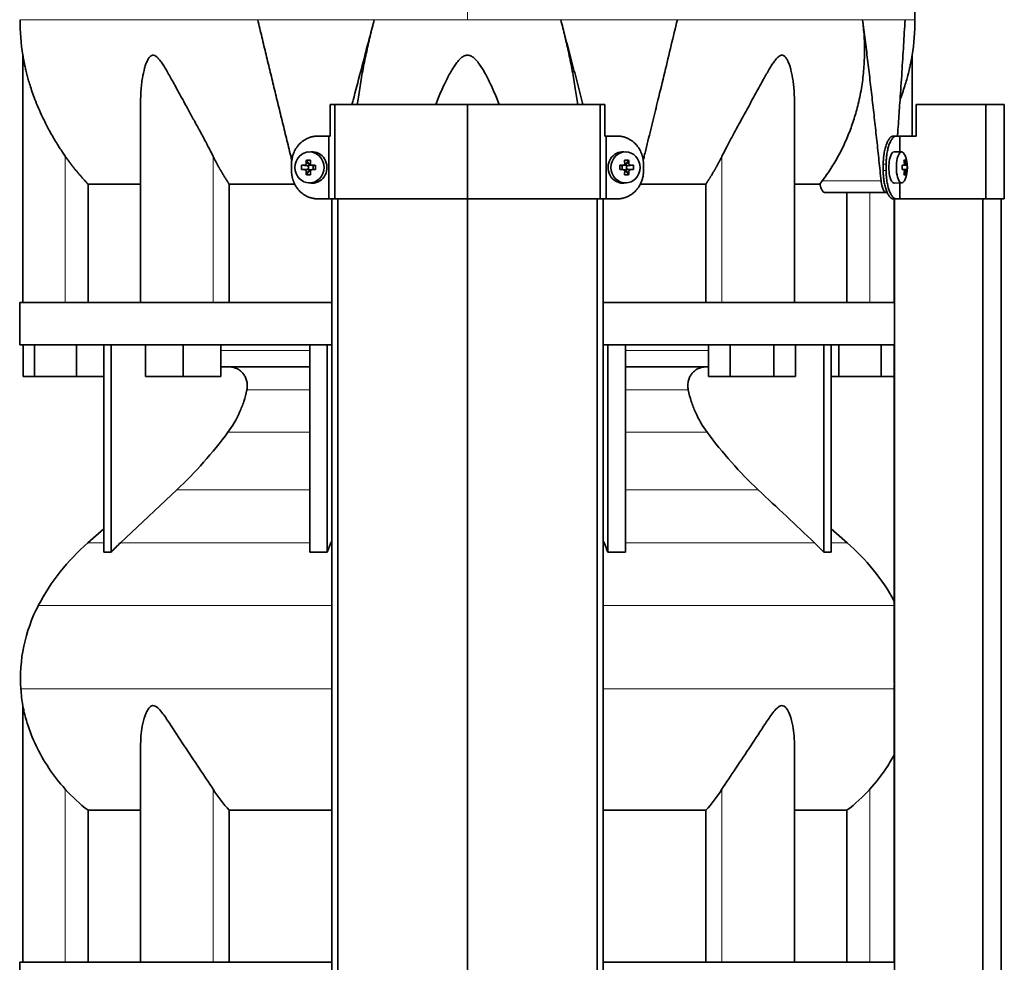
# Model space of a CAD drawing. Header units: millimetres. Extents: x 426 to 1318, y -2223 to 1749.
# Tile 24 of 31: x 434 to 747, y 713 to 1013. Entities that reach past the tile are written whole.
import ezdxf

# ---------------------------------------------------------------- set-up
doc = ezdxf.new("R2010")
doc.units = ezdxf.units.MM
for name, color, linetype in [('M5X8_UNI7687', 7, 'Continuous'), ('MID_344-5', 7, 'Continuous'), ('VSI344-454_TERMI', 7, 'Continuous'), ('VSI344-454_TESTA', 7, 'Continuous'), ('VSI344_DIFFUSORE', 7, 'Continuous')]:
    doc.layers.add(name, color=color, linetype=linetype)

# ---------------------------------------------------------------- blocks, each defined once
blk = doc.blocks.new('SE')
at = {"layer": 'M5X8_UNI7687', "color": 7, "linetype": 'Continuous', "lineweight": 35}
for p, q in [((526.45, 970.66), (525.6, 970.59)), ((626.86, 970.59), (626.01, 970.66)), ((714.38, 970.6), (712.03, 970.67)), ((523.42, 966.36), (525.26, 966.21)), ((523.42, 964.98), (525.26, 965.14)), ((524.96, 968.01), (525.73, 966.7)), ((525.66, 965.11), (525.66, 966.24)), ((525.83, 966.42), (526.45, 966.42)), ((526.53, 966.41), (527.12, 966.21)), ((527.12, 965.13), (526.53, 964.94)), ((527.07, 966.23), (527.07, 965.12)), ((527.81, 966.36), (527.2, 966.21)), ((527.81, 964.98), (527.2, 965.14)), ((624.66, 966.36), (625.26, 966.21)), ((624.66, 964.98), (625.26, 965.14)), ((625.34, 966.21), (625.93, 966.41)), ((625.93, 964.94), (625.34, 965.13)), ((625.39, 965.12), (625.39, 966.23)), ((625.98, 966.42), (626.63, 966.42)), ((627.5, 968.01), (626.73, 966.7)), ((626.8, 966.24), (626.8, 965.11)), ((629.04, 966.36), (627.2, 966.21)), ((629.04, 964.98), (627.2, 965.14)), ((715.91, 966.38), (714.51, 966.26)), ((714.51, 966.33), (715.09, 966.38)), ((716.1, 966.36), (714.51, 966.25)), ((716.1, 964.98), (714.51, 965.1)), ((714.51, 965.09), (715.91, 964.96)), ((715.09, 964.96), (714.51, 965.02)), ((715.54, 968.01), (715.13, 967.7)), ((524.96, 963.34), (525.73, 964.64)), ((526.48, 964.92), (525.83, 964.92)), ((626.63, 964.92), (626.01, 964.92)), ((627.5, 963.34), (626.73, 964.64)), ((715.54, 963.34), (715.13, 963.64)), ((525.6, 960.76), (526.45, 960.69)), ((626.01, 960.69), (626.86, 960.76)), ((712.03, 960.67), (714.38, 960.74))]:
    blk.add_line(p, q, dxfattribs=at)
at = {"layer": 'M5X8_UNI7687', "color": 4, "linetype": 'Continuous', "lineweight": 9}
for p, q in [((525.26, 966.21), (524.41, 966.38)), ((524.41, 964.96), (525.26, 965.14)), ((524.88, 966.88), (525.73, 966.7)), ((526.68, 966.38), (527.2, 966.21)), ((527.2, 965.14), (526.68, 964.96)), ((625.26, 966.21), (625.78, 966.38)), ((625.78, 964.96), (625.26, 965.14)), ((626.73, 966.7), (627.59, 966.88)), ((628.05, 966.38), (627.2, 966.21)), ((627.2, 965.14), (628.05, 964.96)), ((714.51, 966.33), (715.08, 966.38)), ((715.08, 964.96), (714.51, 965.02)), ((715.25, 966.84), (715.74, 966.88)), ((525.73, 964.64), (524.88, 964.46)), ((627.59, 964.46), (626.73, 964.64)), ((715.74, 964.46), (715.25, 964.51))]:
    blk.add_line(p, q, dxfattribs=at)
at = {"layer": 'M5X8_UNI7687', "color": 7, "linetype": 'Continuous', "lineweight": 35}
for centre, radius, start, end in [((706.19, 965.67), 10, 337.7946, 22.2054), ((534.58, 965.67), 11.19, 176.4519, 183.5481), ((493.86, 965.67), 33.96, 358.8317, 1.1683), ((658.61, 965.67), 33.96, 178.8317, 181.1683), ((617.88, 965.67), 11.19, 356.4519, 3.5481), ((706.51, 965.67), 9.62, 355.8727, 4.1273)]:
    blk.add_arc(centre, radius, start, end, dxfattribs=at)
for centre in [(525.95, 965.67), (626.51, 965.67)]:
    blk.add_ellipse(centre, major_axis=(0, -4.93), ratio=0.939693, dxfattribs=at)
for centre, major_axis, ratio, start_param, end_param in [((526.81, 965.67), (0, -5), 0.939693, 0, 3.218028), ((625.65, 965.67), (0, -5), 0.939693, 3.065157, 6.283185), ((712.02, 965.67), (0, 5), 0.34202, 0, 3.151709), ((714.37, 965.67), (0, 4.93), 0.34202, 0, 3.839001), ((714.37, 965.67), (0, 4.93), 0.34202, 5.585777, 6.283185), ((528.92, 965.52), (-9.99, 0.3), 0.0819, -1.099374, -0.984815), ((529.07, 965.67), (0, 10), 0.422618, 1.335108, 1.449667), ((528.17, 962.61), (-8.99, 2.22), 0.549436, -1.223909, -1.074217), ((525.25, 966.71), (0.805, -0.118), 0.613124, 4.809424, 5.327625), ((525.25, 964.63), (0.805, 0.118), 0.613124, 0.95556, 1.473761), ((525.42, 966.67), (0.03, -0.501), 0.939258, 0.461161, 0.987959), ((525.42, 964.67), (0.03, 0.501), 0.939258, 5.295226, 5.822024), ((525.25, 966.71), (0.521, -0.505), 0.511875, 0.559691, 1.077892), ((528.78, 965.67), (0, 10), 0.258819, 1.335108, 1.449667), ((528.92, 965.52), (-9.99, 0.3), 0.0819, -1.456192, -1.341632), ((527.2, 966.71), (0.052, 0.506), 0.51441, 3.025925, 3.331693), ((527.2, 964.63), (0.052, -0.506), 0.51441, 2.951492, 3.25726), ((623.54, 965.52), (9.99, 0.3), 0.0819, 1.341632, 1.456192), ((625.26, 966.71), (-0.052, 0.506), 0.51441, 2.951492, 3.25726), ((625.26, 964.63), (-0.052, -0.506), 0.51441, 3.025925, 3.331693), ((624.29, 962.61), (8.99, 2.22), 0.549436, 1.074217, 1.223909), ((623.68, 965.67), (0, 10), 0.258819, -1.449667, -1.335108), ((627.21, 966.71), (-0.521, -0.505), 0.511875, 5.205293, 5.723494), ((627.04, 966.67), (-0.03, -0.501), 0.939258, 5.295226, 5.822024), ((627.04, 964.67), (-0.03, 0.501), 0.939258, 0.461161, 0.987959), ((627.21, 966.71), (-0.805, -0.118), 0.613124, 0.95556, 1.473761), ((627.21, 964.63), (-0.805, 0.118), 0.613124, 4.809424, 5.327625), ((623.39, 965.67), (0, 10), 0.422618, -1.449667, -1.335108), ((623.54, 965.52), (9.99, 0.3), 0.0819, 0.984815, 1.099374), ((706.2, 965.52), (9.97, 0.82), 0.029809, 0.468971, 0.583531), ((709.31, 965.67), (0, -9.26), 0.562348, 1.49595, 1.645642), ((708.27, 962.61), (7.67, 5.19), 0.199978, 0.212267, 0.361959), ((706.26, 965.67), (0, 10), 0.906308, 4.833518, 4.948078), ((706.15, 965.67), (0, 10), 0.965926, 4.833518, 4.948078), ((706.2, 965.52), (9.97, 0.82), 0.029809, 0.112154, 0.226713), ((528.92, 965.83), (-9.99, -0.3), 0.0819, 0.984815, 1.099374), ((529.07, 965.67), (0, -10), 0.422618, -1.449667, -1.335108), ((528.17, 968.74), (-8.99, -2.22), 0.549436, 1.074217, 1.223909), ((525.25, 964.63), (0.521, 0.505), 0.511875, 5.205293, 5.723494), ((528.78, 965.67), (0, -10), 0.258819, -1.449667, -1.335108), ((528.92, 965.83), (-9.99, -0.3), 0.0819, 1.341632, 1.456192), ((623.54, 965.83), (9.99, -0.3), 0.0819, -1.456192, -1.341632), ((623.68, 965.67), (0, -10), 0.258819, 1.335108, 1.449667), ((624.29, 968.74), (8.99, -2.22), 0.549436, -1.223909, -1.074217), ((627.21, 964.63), (-0.521, 0.505), 0.511875, 0.559691, 1.077892), ((623.39, 965.67), (0, -10), 0.422618, 1.335108, 1.449667), ((623.54, 965.83), (9.99, -0.3), 0.0819, -1.099374, -0.984815), ((706.2, 965.83), (9.97, -0.82), 0.029809, -0.583531, -0.468971), ((706.26, 965.67), (0, -10), 0.906308, 1.335108, 1.449667), ((708.27, 968.74), (7.67, -5.19), 0.199978, -0.361959, -0.212267), ((706.15, 965.67), (0, -10), 0.965926, 1.335108, 1.449667), ((706.2, 965.83), (9.97, -0.82), 0.029809, -0.226713, -0.112154), ((526.81, 965.67), (0, -5), 0.939693, 6.20675, 6.283185), ((625.65, 965.67), (0, -5), 0.939693, 0, 0.076435)]:
    blk.add_ellipse(centre, major_axis=major_axis, ratio=ratio, start_param=start_param, end_param=end_param, dxfattribs=at)
for points in [[(524.41, 966.38), (524.42, 966.38), (524.45, 966.38), (524.5, 966.39), (524.54, 966.4), (524.58, 966.42), (524.62, 966.44), (524.66, 966.47), (524.69, 966.5), (524.73, 966.53), (524.76, 966.57), (524.79, 966.61), (524.81, 966.65), (524.83, 966.69), (524.85, 966.73), (524.86, 966.78), (524.87, 966.83), (524.87, 966.86), (524.88, 966.88)], [(526.21, 966.88), (526.21, 966.86), (526.21, 966.83), (526.22, 966.78), (526.23, 966.73), (526.24, 966.69), (526.26, 966.65), (526.28, 966.61), (526.31, 966.57), (526.34, 966.53), (526.38, 966.5), (526.41, 966.47), (526.45, 966.44), (526.49, 966.42), (526.54, 966.4), (526.58, 966.39), (526.63, 966.38), (526.66, 966.38), (526.68, 966.38)], [(625.78, 966.38), (625.8, 966.38), (625.83, 966.38), (625.88, 966.39), (625.92, 966.4), (625.97, 966.42), (626.01, 966.44), (626.05, 966.47), (626.09, 966.5), (626.12, 966.53), (626.15, 966.57), (626.18, 966.61), (626.2, 966.65), (626.22, 966.69), (626.24, 966.73), (626.25, 966.78), (626.25, 966.83), (626.25, 966.86), (626.25, 966.88)], [(627.59, 966.88), (627.59, 966.86), (627.59, 966.83), (627.6, 966.78), (627.61, 966.73), (627.63, 966.69), (627.65, 966.65), (627.67, 966.61), (627.7, 966.57), (627.73, 966.53), (627.77, 966.5), (627.8, 966.47), (627.84, 966.44), (627.88, 966.42), (627.92, 966.4), (627.96, 966.39), (628.01, 966.38), (628.04, 966.38), (628.05, 966.38)], [(715.08, 966.38), (715.09, 966.38), (715.1, 966.38), (715.13, 966.39), (715.15, 966.4), (715.16, 966.42), (715.18, 966.44), (715.2, 966.47), (715.21, 966.5), (715.22, 966.53), (715.24, 966.57), (715.24, 966.61), (715.25, 966.65), (715.26, 966.69), (715.26, 966.73), (715.26, 966.78), (715.26, 966.83), (715.25, 966.86), (715.25, 966.88)], [(715.74, 966.88), (715.74, 966.86), (715.74, 966.83), (715.75, 966.78), (715.76, 966.73), (715.77, 966.69), (715.78, 966.65), (715.79, 966.61), (715.8, 966.57), (715.81, 966.53), (715.82, 966.5), (715.84, 966.47), (715.85, 966.44), (715.86, 966.42), (715.87, 966.4), (715.88, 966.39), (715.9, 966.38), (715.9, 966.38), (715.91, 966.38)], [(524.88, 964.46), (524.87, 964.48), (524.87, 964.52), (524.86, 964.56), (524.85, 964.61), (524.83, 964.65), (524.81, 964.7), (524.79, 964.74), (524.76, 964.78), (524.73, 964.81), (524.69, 964.85), (524.66, 964.88), (524.62, 964.9), (524.58, 964.92), (524.54, 964.94), (524.5, 964.95), (524.45, 964.96), (524.42, 964.96), (524.41, 964.96)], [(526.68, 964.96), (526.66, 964.96), (526.63, 964.96), (526.58, 964.95), (526.54, 964.94), (526.49, 964.92), (526.45, 964.9), (526.41, 964.88), (526.38, 964.85), (526.34, 964.81), (526.31, 964.78), (526.28, 964.74), (526.26, 964.7), (526.24, 964.65), (526.23, 964.61), (526.22, 964.56), (526.21, 964.52), (526.21, 964.48), (526.21, 964.46)], [(626.25, 964.46), (626.25, 964.48), (626.25, 964.52), (626.25, 964.56), (626.24, 964.61), (626.22, 964.65), (626.2, 964.7), (626.18, 964.74), (626.15, 964.78), (626.12, 964.81), (626.09, 964.85), (626.05, 964.88), (626.01, 964.9), (625.97, 964.92), (625.92, 964.94), (625.88, 964.95), (625.83, 964.96), (625.8, 964.96), (625.78, 964.96)], [(628.05, 964.96), (628.04, 964.96), (628.01, 964.96), (627.96, 964.95), (627.92, 964.94), (627.88, 964.92), (627.84, 964.9), (627.8, 964.88), (627.77, 964.85), (627.73, 964.81), (627.7, 964.78), (627.67, 964.74), (627.65, 964.7), (627.63, 964.65), (627.61, 964.61), (627.6, 964.56), (627.59, 964.52), (627.59, 964.48), (627.59, 964.46)], [(715.25, 964.46), (715.25, 964.48), (715.26, 964.52), (715.26, 964.56), (715.26, 964.61), (715.26, 964.65), (715.25, 964.7), (715.24, 964.74), (715.24, 964.78), (715.22, 964.81), (715.21, 964.85), (715.2, 964.88), (715.18, 964.9), (715.16, 964.92), (715.15, 964.94), (715.13, 964.95), (715.1, 964.96), (715.09, 964.96), (715.08, 964.96)], [(715.91, 964.96), (715.9, 964.96), (715.9, 964.96), (715.88, 964.95), (715.87, 964.94), (715.86, 964.92), (715.85, 964.9), (715.84, 964.88), (715.82, 964.85), (715.81, 964.81), (715.8, 964.78), (715.79, 964.74), (715.78, 964.7), (715.77, 964.65), (715.76, 964.61), (715.75, 964.56), (715.74, 964.52), (715.74, 964.48), (715.74, 964.46)]]:
    blk.add_open_spline(points, degree=3, dxfattribs=at)
at = {"layer": 'MID_344-5', "color": 7, "linetype": 'Continuous', "lineweight": 35}
for p, q in [((533.02, 955.67), (533.02, -126.33)), ((534.99, -126.33), (534.99, 955.67)), ((576.23, -126.33), (576.23, 955.67)), ((617.47, -126.33), (617.47, 955.67)), ((619.44, 955.67), (619.44, -126.33)), ((712.03, 955.67), (712.03, 922.67)), ((712.1, 955.67), (712.1, -126.33)), ((740.23, -126.33), (740.23, 955.67)), ((746.03, -126.33), (746.03, 955.67)), ((712.03, 909.17), (712.03, 805.23)), ((712.03, 800.99), (712.03, 712.67))]:
    blk.add_line(p, q, dxfattribs=at)
at = {"layer": 'VSI344-454_TERMI', "color": 7, "linetype": 'Continuous', "lineweight": 35}
for p, q in [((534.05, 985.67), (532.51, 985.67)), ((532.51, 985.67), (532.51, 975.67)), ((576.23, 985.67), (534.05, 985.67)), ((534.05, 985.67), (534.05, 955.67)), ((618.41, 985.67), (576.23, 985.67)), ((576.23, 985.67), (576.23, 955.67)), ((619.96, 985.67), (618.41, 985.67)), ((618.41, 985.67), (618.41, 955.67)), ((619.96, 985.67), (619.96, 975.67)), ((741.11, 985.67), (719.02, 985.67)), ((719.02, 985.67), (719.02, 975.67)), ((747.04, 985.67), (741.11, 985.67)), ((741.11, 985.67), (741.11, 955.67)), ((747.04, 985.67), (747.04, 955.67)), ((528.64, 975.67), (532.14, 975.67)), ((532.14, 955.67), (532.14, 975.67)), ((532.14, 975.67), (532.51, 975.67)), ((620.32, 975.67), (619.96, 975.67)), ((623.83, 975.67), (620.32, 975.67)), ((620.32, 975.67), (620.32, 955.67)), ((711.74, 975.67), (712.67, 975.67)), ((712.67, 975.67), (713.84, 975.67)), ((713.84, 970.62), (713.84, 975.67)), ((713.84, 975.67), (719.02, 975.67)), ((520.23, 964.67), (520.23, 966.67)), ((632.23, 964.67), (632.23, 966.67)), ((708.52, 964.67), (708.52, 966.67)), ((709.44, 964.67), (709.44, 966.67)), ((713.84, 955.67), (713.84, 960.73)), ((528.64, 955.67), (532.14, 955.67)), ((534.05, 955.67), (532.14, 955.67)), ((576.23, 955.67), (534.05, 955.67)), ((618.41, 955.67), (576.23, 955.67)), ((620.32, 955.67), (618.41, 955.67)), ((623.83, 955.67), (620.32, 955.67)), ((712.67, 955.67), (711.74, 955.67)), ((712.67, 955.67), (713.84, 955.67)), ((741.11, 955.67), (713.84, 955.67)), ((747.04, 955.67), (741.11, 955.67))]:
    blk.add_line(p, q, dxfattribs=at)
at = {"layer": 'VSI344-454_TERMI', "color": 4, "linetype": 'Continuous', "lineweight": 9}
for p, q in [((708.52, 966.67), (709.44, 966.67)), ((709.44, 964.67), (708.52, 964.67))]:
    blk.add_line(p, q, dxfattribs=at)
at = {"layer": 'VSI344-454_TERMI', "color": 7, "linetype": 'Continuous', "lineweight": 35}
for points, knots in [([(528.64, 975.67), (528.54, 975.67), (528.36, 975.67), (528.08, 975.65), (527.8, 975.63), (527.53, 975.6), (527.25, 975.55), (526.98, 975.5), (526.71, 975.44), (526.44, 975.37), (526.18, 975.29), (525.91, 975.2), (525.65, 975.1), (525.22, 974.92), (524.64, 974.62), (523.94, 974.17), (523.27, 973.64), (522.66, 973.05), (522.11, 972.39), (521.62, 971.68), (521.2, 970.92), (520.89, 970.21), (520.67, 969.57), (520.51, 969), (520.38, 968.43), (520.3, 967.85), (520.24, 967.26), (520.23, 966.87), (520.23, 966.67)], [0, 0, 0, 0, 0.021018, 0.041934, 0.062771, 0.08355, 0.104295, 0.125028, 0.145771, 0.166547, 0.187379, 0.208288, 0.229298, 0.250429, 0.312489, 0.374705, 0.437522, 0.500061, 0.562591, 0.625422, 0.687637, 0.749714, 0.79185, 0.833578, 0.875077, 0.916526, 0.958107, 1, 1, 1, 1]), ([(632.23, 966.67), (632.23, 966.77), (632.23, 966.97), (632.21, 967.26), (632.19, 967.56), (632.16, 967.85), (632.12, 968.14), (632.07, 968.43), (632.02, 968.71), (631.95, 969), (631.88, 969.28), (631.79, 969.56), (631.7, 969.84), (631.53, 970.3), (631.26, 970.92), (630.84, 971.68), (630.35, 972.39), (629.8, 973.05), (629.19, 973.64), (628.53, 974.17), (627.82, 974.62), (627.15, 974.96), (626.55, 975.2), (626.02, 975.37), (625.48, 975.51), (624.94, 975.6), (624.38, 975.66), (624.01, 975.67), (623.83, 975.67)], [0, 0, 0, 0, 0.020996, 0.041893, 0.062713, 0.083477, 0.104209, 0.124931, 0.145666, 0.166436, 0.187264, 0.208173, 0.229184, 0.250319, 0.312379, 0.374611, 0.437429, 0.499972, 0.562503, 0.625328, 0.687536, 0.749604, 0.791737, 0.833471, 0.874985, 0.916457, 0.958069, 1, 1, 1, 1]), ([(708.52, 966.67), (708.52, 966.77), (708.52, 966.97), (708.52, 967.26), (708.53, 967.56), (708.55, 967.85), (708.56, 968.14), (708.58, 968.43), (708.61, 968.71), (708.63, 969), (708.67, 969.28), (708.7, 969.56), (708.74, 969.84), (708.81, 970.3), (708.92, 970.92), (709.09, 971.68), (709.29, 972.39), (709.51, 973.05), (709.76, 973.64), (710.01, 974.17), (710.29, 974.62), (710.54, 974.96), (710.76, 975.2), (710.96, 975.37), (711.16, 975.51), (711.35, 975.6), (711.55, 975.66), (711.68, 975.67), (711.74, 975.67)], [0, 0, 0, 0, 0.020997, 0.041893, 0.062713, 0.083477, 0.104209, 0.124931, 0.145666, 0.166436, 0.187265, 0.208173, 0.229184, 0.250319, 0.312379, 0.374611, 0.437429, 0.499972, 0.562502, 0.625327, 0.687534, 0.749602, 0.791735, 0.833469, 0.874983, 0.916456, 0.958068, 1, 1, 1, 1]), ([(712.67, 975.67), (712.64, 975.67), (712.57, 975.67), (712.47, 975.65), (712.37, 975.63), (712.28, 975.6), (712.18, 975.55), (712.08, 975.5), (711.98, 975.44), (711.88, 975.37), (711.79, 975.29), (711.69, 975.2), (711.59, 975.1), (711.43, 974.92), (711.21, 974.62), (710.94, 974.17), (710.68, 973.64), (710.43, 973.05), (710.21, 972.39), (710.01, 971.68), (709.84, 970.92), (709.71, 970.21), (709.62, 969.57), (709.55, 969), (709.5, 968.43), (709.47, 967.85), (709.44, 967.26), (709.44, 966.87), (709.44, 966.67)], [0, 0, 0, 0, 0.021018, 0.041934, 0.062771, 0.08355, 0.104295, 0.125028, 0.145771, 0.166547, 0.187379, 0.208288, 0.229298, 0.250429, 0.312489, 0.374705, 0.437522, 0.500061, 0.562591, 0.625422, 0.687637, 0.749714, 0.79185, 0.833578, 0.875077, 0.916526, 0.958107, 1, 1, 1, 1]), ([(520.23, 964.67), (520.23, 964.57), (520.23, 964.38), (520.25, 964.08), (520.27, 963.79), (520.3, 963.49), (520.34, 963.2), (520.39, 962.92), (520.45, 962.63), (520.51, 962.34), (520.59, 962.06), (520.67, 961.78), (520.76, 961.5), (520.93, 961.04), (521.2, 960.42), (521.62, 959.66), (522.11, 958.95), (522.66, 958.3), (523.27, 957.7), (523.94, 957.17), (524.64, 956.72), (525.31, 956.38), (525.91, 956.14), (526.44, 955.97), (526.98, 955.84), (527.53, 955.74), (528.08, 955.68), (528.45, 955.68), (528.64, 955.67)], [0, 0, 0, 0, 0.020996, 0.041893, 0.062713, 0.083477, 0.104209, 0.124931, 0.145666, 0.166436, 0.187264, 0.208173, 0.229184, 0.250319, 0.312379, 0.374611, 0.437429, 0.499972, 0.562503, 0.625328, 0.687536, 0.749604, 0.791737, 0.833471, 0.874985, 0.916457, 0.958069, 1, 1, 1, 1]), ([(623.83, 955.67), (623.92, 955.67), (624.11, 955.67), (624.38, 955.69), (624.66, 955.71), (624.94, 955.75), (625.21, 955.79), (625.48, 955.84), (625.75, 955.9), (626.02, 955.97), (626.28, 956.06), (626.55, 956.15), (626.81, 956.25), (627.24, 956.43), (627.82, 956.72), (628.53, 957.17), (629.19, 957.7), (629.8, 958.3), (630.35, 958.95), (630.84, 959.66), (631.26, 960.42), (631.57, 961.13), (631.8, 961.78), (631.95, 962.34), (632.08, 962.91), (632.17, 963.49), (632.22, 964.08), (632.23, 964.47), (632.23, 964.67)], [0, 0, 0, 0, 0.021018, 0.041934, 0.062771, 0.08355, 0.104295, 0.125028, 0.145771, 0.166547, 0.187379, 0.208288, 0.229298, 0.250429, 0.312489, 0.374705, 0.437522, 0.500061, 0.562591, 0.625422, 0.687637, 0.749714, 0.79185, 0.833578, 0.875077, 0.916526, 0.958107, 1, 1, 1, 1]), ([(711.74, 955.67), (711.71, 955.67), (711.65, 955.67), (711.55, 955.69), (711.45, 955.71), (711.35, 955.75), (711.25, 955.79), (711.16, 955.84), (711.06, 955.9), (710.96, 955.97), (710.86, 956.06), (710.76, 956.15), (710.67, 956.25), (710.51, 956.43), (710.29, 956.72), (710.01, 957.17), (709.76, 957.7), (709.51, 958.3), (709.29, 958.95), (709.09, 959.66), (708.92, 960.42), (708.79, 961.13), (708.7, 961.78), (708.63, 962.34), (708.58, 962.91), (708.54, 963.49), (708.52, 964.08), (708.52, 964.47), (708.52, 964.67)], [0, 0, 0, 0, 0.021018, 0.041935, 0.062772, 0.083551, 0.104297, 0.125029, 0.145773, 0.166549, 0.187381, 0.20829, 0.2293, 0.250431, 0.312491, 0.374707, 0.437523, 0.500061, 0.562591, 0.625422, 0.687637, 0.749714, 0.79185, 0.833578, 0.875076, 0.916526, 0.958107, 1, 1, 1, 1]), ([(709.44, 964.67), (709.44, 964.57), (709.44, 964.38), (709.45, 964.08), (709.45, 963.79), (709.47, 963.49), (709.48, 963.2), (709.5, 962.92), (709.53, 962.63), (709.56, 962.34), (709.59, 962.06), (709.62, 961.78), (709.66, 961.5), (709.73, 961.04), (709.84, 960.42), (710.01, 959.66), (710.21, 958.95), (710.43, 958.3), (710.68, 957.7), (710.94, 957.17), (711.21, 956.72), (711.46, 956.38), (711.69, 956.14), (711.88, 955.97), (712.08, 955.84), (712.28, 955.74), (712.47, 955.68), (712.6, 955.68), (712.67, 955.67)], [0, 0, 0, 0, 0.020996, 0.041893, 0.062713, 0.083477, 0.104209, 0.124931, 0.145666, 0.166436, 0.187264, 0.208173, 0.229184, 0.250319, 0.312379, 0.374611, 0.437429, 0.499972, 0.562503, 0.625328, 0.687536, 0.749604, 0.791737, 0.833471, 0.874985, 0.916457, 0.958069, 1, 1, 1, 1])]:
    blk.add_open_spline(points, degree=3, knots=knots, dxfattribs=at)
at = {"layer": 'VSI344-454_TESTA', "color": 4, "linetype": 'Continuous', "lineweight": 9}
for p, q in [((576.23, 1149.12), (576.23, 1012.71)), ((546.57, 1012.7), (509.46, 1012.7)), ((643, 1012.7), (605.89, 1012.7)), ((715.46, 1012.7), (701.95, 1012.7)), ((448.23, 922.67), (448.23, 969.25)), ((495.27, 922.67), (495.27, 969.25)), ((657.19, 922.67), (657.19, 969.25)), ((689.09, 961.38), (707.83, 961.38)), ((704.23, 922.67), (704.23, 957.67))]:
    blk.add_line(p, q, dxfattribs=at)
at = {"layer": 'VSI344-454_TESTA', "color": 7, "linetype": 'Continuous', "lineweight": 35}
for p, q in [((434.73, 1001.44), (434.73, 922.67)), ((717.73, 975.67), (717.73, 1001.44)), ((472.22, 987.04), (472.22, 922.67)), ((680.24, 922.67), (680.24, 987.04)), ((455.48, 960.37), (455.48, 922.67)), ((521.25, 960.37), (500.4, 960.37)), ((500.4, 960.37), (500.4, 922.67)), ((652.07, 960.37), (631.22, 960.37)), ((652.07, 960.37), (652.07, 922.67)), ((688.37, 960.37), (680.35, 960.37)), ((688.37, 960.37), (689.09, 961.38)), ((690, 957.67), (709.6, 957.67)), ((696.98, 957.67), (696.98, 922.67))]:
    blk.add_line(p, q, dxfattribs=at)
for centre, start, end in [((510.19, 1012.8), 180.0677, 188.5933), ((642.27, 1012.8), 351.4069, 359.9323)]:
    blk.add_arc(centre, 76.32, start, end, dxfattribs=at)
for points, degree, knots in [([(718.57, 1012.71), (718.54, 1017.09), (718.46, 1024.91), (718.22, 1038.05), (717.71, 1051.35), (716.79, 1064.8), (715.3, 1078.28), (713.24, 1090.29), (710.69, 1100.76), (707.82, 1109.6), (704.44, 1118.18), (700.72, 1126.45), (697.05, 1134.43), (693.77, 1142.1), (692.31, 1146.72), (691.53, 1149.18)], 3, [0, 0, 0, 0, 0.084988, 0.1795, 0.274612, 0.370212, 0.466379, 0.563594, 0.629668, 0.695881, 0.761625, 0.826091, 0.888934, 0.950027, 1, 1, 1, 1]), ([(539.48, 985.67), (539.6, 986.13), (540.49, 989.58), (542.14, 995.87), (544.38, 1004.42), (545.85, 1009.99), (546.57, 1012.7)], 3, [0.473282, 0.473282, 0.473282, 0.473282, 0.5000272, 0.6747049, 0.8413625, 1, 1, 1, 1]), ([(546.57, 1012.7), (546.34, 1011.82), (545.88, 1010.05), (545.22, 1007.37), (544.59, 1004.67), (543.99, 1001.93), (543.42, 999.18), (542.88, 996.4), (542.38, 993.62), (541.92, 990.82), (541.52, 988.17), (541.29, 986.45), (541.19, 985.67)], 3, [0, 0, 0, 0, 0.047428, 0.0954655, 0.1441115, 0.1933651, 0.2432253, 0.2936913, 0.3447621, 0.3964371, 0.4487155, 0.4934861, 0.4934861, 0.4934861, 0.4934861]), ([(611.27, 985.66), (611.05, 987.37), (610.54, 990.92), (609.61, 996.36), (608.5, 1001.89), (607.27, 1007.34), (606.35, 1010.93), (605.89, 1012.7)], 3, [0.5065635, 0.5065635, 0.5065635, 0.5065635, 0.6036235, 0.7063566, 0.8066685, 0.9045521, 1, 1, 1, 1]), ([(632.12, 967.9), (632.24, 968.39), (632.67, 970.14), (633.41, 973.11), (634.31, 976.78), (635.17, 980.32), (636, 983.72), (637.28, 988.94), (638.96, 995.87), (641.02, 1004.42), (642.35, 1009.99), (643, 1012.7)], 3, [0.1270495, 0.1270495, 0.1270495, 0.1270495, 0.1554786, 0.2294336, 0.3008657, 0.369775, 0.4361614, 0.5000249, 0.6746983, 0.8413566, 1, 1, 1, 1]), ([(689.09, 961.38), (689.57, 962.02), (690.52, 963.31), (691.85, 965.32), (693.12, 967.37), (694.31, 969.47), (695.42, 971.61), (696.45, 973.8), (697.4, 976.02), (698.27, 978.28), (699.07, 980.57), (699.78, 982.89), (700.69, 986.28), (701.63, 990.77), (702.34, 996.36), (702.62, 1001.89), (702.52, 1007.34), (702.14, 1010.93), (701.95, 1012.7)], 3, [0, 0, 0, 0, 0.045711, 0.091341, 0.136891, 0.182361, 0.227753, 0.273067, 0.318303, 0.363461, 0.408543, 0.453548, 0.498475, 0.603623, 0.706357, 0.806668, 0.904552, 1, 1, 1, 1]), ([(713.04, 975.67), (713.07, 976.05), (713.19, 977.62), (713.38, 980.32), (713.62, 983.72), (713.99, 988.94), (714.45, 995.87), (714.98, 1004.42), (715.3, 1009.99), (715.46, 1012.7)], 3, [0.2784556, 0.2784556, 0.2784556, 0.2784556, 0.3008657, 0.369775, 0.4361614, 0.5000249, 0.6746983, 0.8413566, 1, 1, 1, 1]), ([(448.23, 969.25), (447.93, 969.68), (447.32, 970.56), (446.42, 971.93), (445.44, 973.49), (444.38, 975.24), (442.99, 977.68), (441.5, 980.56), (440.03, 983.73), (438.86, 986.55), (437.93, 989.04), (437.19, 991.25), (436.42, 993.77), (435.83, 996.01), (435.38, 997.99), (435.13, 999.23), (434.93, 1000.28), (434.79, 1001.07), (434.73, 1001.39), (434.73, 1001.41), (434.73, 1001.41)], 3, [0, 0, 0, 0, 0.020247, 0.0413012, 0.0631676, 0.0911499, 0.1206822, 0.1725651, 0.2189806, 0.2600001, 0.2962057, 0.3283254, 0.3570821, 0.4069553, 0.4285992, 0.4484587, 0.4665056, 0.4826091, 0.4971306, 0.5000371, 0.5000371, 0.5000371, 0.5000371]), ([(495.27, 969.25), (495.05, 969.68), (494.61, 970.56), (493.91, 971.93), (493.09, 973.49), (492.16, 975.24), (490.84, 977.68), (489.27, 980.56), (487.53, 983.73), (485.99, 986.55), (484.63, 989.04), (483.42, 991.25), (482.04, 993.77), (480.78, 996.01), (479.59, 997.99), (478.78, 999.23), (477.98, 1000.28), (477.19, 1001.07), (476.34, 1001.5), (475.53, 1001.31), (474.89, 1000.65), (474.35, 999.72), (473.88, 998.59), (473.3, 996.73), (472.84, 994.55), (472.49, 992.08), (472.29, 989.9), (472.23, 988.19), (472.22, 987.23), (472.22, 987.04)], 3, [0, 0, 0, 0, 0.020247, 0.0413012, 0.0631676, 0.0911499, 0.1206822, 0.1725651, 0.2189806, 0.2600001, 0.2962057, 0.3283254, 0.3570821, 0.4069553, 0.4285992, 0.4484587, 0.4665056, 0.4826091, 0.4971306, 0.5113122, 0.5266668, 0.543344, 0.562023, 0.5826937, 0.6304427, 0.6595254, 0.6923195, 0.7261108, 0.7344062, 0.7344062, 0.7344062, 0.7344062]), ([(586.29, 985.67), (586.01, 986.43), (585.18, 988.61), (583.73, 991.97), (581.94, 995.51), (580.37, 998.13), (579.11, 999.73), (578.16, 1000.64), (577.31, 1001.23), (576.23, 1001.49), (575.15, 1001.23), (574.19, 1000.57), (573.26, 999.62), (572.39, 998.49), (571.51, 997.14), (570.29, 995.05), (568.72, 991.95), (567.27, 988.59), (566.44, 986.42), (566.17, 985.67)], 3, [0.2456134, 0.2456134, 0.2456134, 0.2456134, 0.2789295, 0.3409942, 0.392778, 0.4359518, 0.4604978, 0.4716154, 0.4871189, 0.5000341, 0.5129562, 0.5284792, 0.5444389, 0.5641957, 0.583938, 0.6074587, 0.6593255, 0.7214848, 0.7543968, 0.7543968, 0.7543968, 0.7543968]), ([(680.24, 987.04), (680.24, 987.74), (680.21, 989.17), (680.06, 991.25), (679.76, 993.77), (679.34, 996.01), (678.78, 997.99), (678.33, 999.23), (677.82, 1000.28), (677.22, 1001.07), (676.47, 1001.5), (675.62, 1001.31), (674.81, 1000.65), (674.04, 999.72), (673.25, 998.59), (672.09, 996.73), (670.86, 994.55), (669.49, 992.08), (668.3, 989.9), (667.06, 987.62), (665.39, 984.57), (663.65, 981.39), (661.89, 978.17), (660.34, 975.32), (658.76, 972.35), (657.7, 970.25), (657.19, 969.25)], 3, [0.2656245, 0.2656245, 0.2656245, 0.2656245, 0.2962057, 0.3283254, 0.3570821, 0.4069553, 0.4285992, 0.4484587, 0.4665056, 0.4826091, 0.4971306, 0.5113122, 0.5266668, 0.543344, 0.562023, 0.5826937, 0.6304427, 0.6595254, 0.6923195, 0.7261108, 0.7592332, 0.8259403, 0.8657684, 0.9022453, 0.9533075, 1, 1, 1, 1]), ([(717.73, 1001.41), (717.73, 1001.41), (717.71, 1001.26), (717.6, 1000.65), (717.43, 999.72), (717.2, 998.59), (716.8, 996.73), (716.25, 994.55), (715.53, 992.08), (714.83, 989.9), (714.25, 988.28), (713.92, 987.4), (713.88, 987.3)], 3, [0.500037, 0.500037, 0.500037, 0.500037, 0.5113122, 0.5266668, 0.543344, 0.562023, 0.5826937, 0.6304427, 0.6595254, 0.6923195, 0.7261108, 0.7306461, 0.7306461, 0.7306461, 0.7306461]), ([(455.48, 960.37), (453.49, 962.48), (451.67, 964.7), (449.87, 966.9), (448.23, 969.25)], 2, [0, 0, 0, 0.5, 0.5, 1, 1, 1]), ([(500.4, 960.37), (498.98, 962.48), (497.7, 964.7), (496.43, 966.9), (495.27, 969.25)], 2, [0, 0, 0, 0.5, 0.5, 1, 1, 1]), ([(657.19, 969.25), (656.04, 966.9), (654.76, 964.7), (653.48, 962.48), (652.07, 960.37)], 2, [0, 0, 0, 0.5, 0.5, 1, 1, 1]), ([(455.48, 960.37), (456.12, 960.37), (457.15, 960.37), (459.99, 960.37), (461.8, 960.37), (466.16, 960.37), (468.71, 960.37), (471.77, 960.37), (471.94, 960.37), (472.11, 960.37)], 3, [0, 0, 0, 0, 0.25, 0.25, 0.5, 0.5, 0.75, 0.75, 0.764371, 0.764371, 0.764371, 0.764371]), ([(690, 957.67), (689.97, 957.67), (689.92, 957.67), (689.84, 957.69), (689.76, 957.72), (689.68, 957.75), (689.6, 957.8), (689.47, 957.89), (689.29, 958.07), (689.06, 958.38), (688.85, 958.77), (688.7, 959.16), (688.58, 959.5), (688.5, 959.78), (688.43, 960.07), (688.39, 960.27), (688.37, 960.37)], 3, [0, 0, 0, 0, 0.041685, 0.083129, 0.124417, 0.165635, 0.206869, 0.248205, 0.373034, 0.498358, 0.621809, 0.745536, 0.809628, 0.873199, 0.936554, 1, 1, 1, 1]), ([(707.83, 961.38), (707.84, 961.3), (707.86, 961.15), (707.89, 960.93), (707.92, 960.71), (707.96, 960.5), (708, 960.29), (708.04, 960.09), (708.13, 959.73), (708.27, 959.24), (708.5, 958.69), (708.75, 958.24), (708.98, 957.97), (709.17, 957.82), (709.31, 957.73), (709.45, 957.68), (709.55, 957.67), (709.6, 957.67)], 3, [0, 0, 0, 0, 0.036137, 0.072006, 0.107687, 0.143258, 0.1788, 0.214393, 0.250117, 0.375419, 0.499764, 0.624342, 0.749875, 0.812239, 0.874428, 0.936872, 1, 1, 1, 1])]:
    blk.add_open_spline(points, degree=degree, knots=knots, dxfattribs=at)
at = {"layer": 'VSI344-454_TESTA', "color": 4, "linetype": 'Continuous', "lineweight": 9}
for points, weights in [([(433.88, 1012.7), (433.88, 1012.7), (465.89, 1012.7), (509.46, 1012.7)], [0.630185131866, 0.663633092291, 0.786904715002, 1]), ([(546.57, 1012.7), (556.33, 1012.71), (566.25, 1012.71), (576.23, 1012.71)], [1, 0.996331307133, 0.996331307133, 1])]:
    blk.add_rational_spline(points, weights, degree=3, dxfattribs=at)
at = {"layer": 'VSI344-454_TESTA', "color": 7, "linetype": 'Continuous', "lineweight": 35}
for points in [[(520.33, 967.93), (514.79, 990.4), (509.46, 1012.7)], [(612.98, 985.67), (609.46, 999.22), (605.89, 1012.7)], [(707.83, 961.38), (705.2, 987.15), (701.95, 1012.7)]]:
    blk.add_open_spline(points, degree=2, dxfattribs=at)
at = {"layer": 'VSI344-454_TESTA', "color": 4, "linetype": 'Continuous', "lineweight": 9}
for points in [[(605.89, 1012.7), (596.15, 1012.71), (586.19, 1012.71), (576.23, 1012.71)], [(718.59, 1012.71), (718.59, 1012.71), (717.54, 1012.71), (715.46, 1012.7)]]:
    blk.add_open_spline(points, degree=3, dxfattribs=at)
blk.add_open_spline([(701.95, 1012.7), (698.65, 1012.71), (694.88, 1012.71), (686.49, 1012.71), (681.88, 1012.71), (671.9, 1012.71), (666.55, 1012.71), (655.21, 1012.71), (649.23, 1012.71), (643, 1012.7)], degree=3, knots=[0, 0, 0, 0, 0.25, 0.25, 0.5, 0.5, 0.75, 0.75, 1, 1, 1, 1], dxfattribs=at)
at = {"layer": 'VSI344_DIFFUSORE', "color": 7, "linetype": 'Continuous', "lineweight": 35}
for p, q in [((533.02, 922.67), (433.73, 922.67)), ((433.73, 922.67), (433.73, 909.17)), ((712.08, 922.67), (619.44, 922.67)), ((712.08, 922.67), (712.08, 909.17)), ((533.02, 909.17), (433.73, 909.17)), ((434.85, 899.17), (434.85, 909.17)), ((438.43, 899.17), (438.43, 909.17)), ((451.82, 899.17), (451.82, 909.17)), ((460.52, 843.21), (460.52, 909.17)), ((462.82, 843.21), (462.82, 909.17)), ((473.72, 899.17), (473.72, 909.17)), ((485.72, 899.17), (485.72, 909.17)), ((497.72, 899.17), (497.72, 909.17)), ((526.01, 843.21), (526.01, 909.17)), ((531.55, 843.21), (531.55, 909.17)), ((712.08, 909.17), (619.44, 909.17)), ((620.91, 843.21), (620.91, 909.17)), ((626.46, 843.21), (626.46, 909.17)), ((652.88, 899.17), (652.88, 909.17)), ((659.81, 899.17), (659.81, 909.17)), ((673.67, 899.17), (673.67, 909.17)), ((680.6, 899.17), (680.6, 909.17)), ((689.64, 843.21), (689.64, 909.17)), ((691.94, 843.21), (691.94, 909.17)), ((694.43, 899.17), (694.43, 909.17)), ((707.82, 899.17), (707.82, 909.17)), ((526.01, 902.17), (497.72, 902.17)), ((652.88, 902.17), (626.46, 902.17)), ((438.43, 899.17), (434.85, 899.17)), ((451.82, 899.17), (438.43, 899.17)), ((460.52, 899.17), (451.82, 899.17)), ((485.72, 899.17), (473.72, 899.17)), ((497.72, 899.17), (485.72, 899.17)), ((659.81, 899.17), (652.88, 899.17)), ((673.67, 899.17), (659.81, 899.17)), ((680.6, 899.17), (673.67, 899.17)), ((694.43, 899.17), (691.94, 899.17)), ((707.82, 899.17), (694.43, 899.17)), ((712.03, 899.17), (707.82, 899.17)), ((483.74, 863.08), (465.82, 846.22)), ((460.52, 850.64), (455.44, 846.22)), ((697.02, 846.22), (691.94, 850.64)), ((531.55, 843.21), (532.79, 846.22)), ((686.65, 846.22), (689.64, 843.21)), ((526.01, 843.21), (531.55, 843.21)), ((689.64, 843.21), (691.94, 843.21)), ((434.73, 794.35), (434.73, 712.67)), ((472.22, 782.17), (472.22, 712.67)), ((680.24, 712.67), (680.24, 782.18)), ((455.48, 761.05), (472.22, 761.05)), ((455.48, 712.67), (455.48, 761.05)), ((500.4, 761.05), (533.02, 761.05)), ((500.4, 712.67), (500.4, 761.05)), ((619.44, 761.05), (652.07, 761.05)), ((652.07, 761.05), (652.07, 712.67)), ((680.24, 761.05), (696.98, 761.05)), ((696.98, 761.05), (696.98, 712.67)), ((533.02, 712.67), (433.73, 712.67)), ((433.73, 712.67), (433.73, 699.17)), ((712.08, 712.67), (619.44, 712.67)), ((712.08, 712.67), (712.08, 699.17))]:
    blk.add_line(p, q, dxfattribs=at)
at = {"layer": 'VSI344_DIFFUSORE', "color": 4, "linetype": 'Continuous', "lineweight": 9}
for p, q in [((497.72, 907.39), (526.01, 907.39)), ((626.46, 907.39), (652.88, 907.39)), ((526.01, 894.84), (506.01, 894.84)), ((646.45, 894.84), (626.46, 894.84)), ((499.99, 881.37), (526.01, 881.37)), ((626.46, 881.37), (652.47, 881.37)), ((483.74, 863.08), (526.01, 863.08)), ((626.46, 863.08), (668.72, 863.08)), ((460.52, 846.22), (455.44, 846.22)), ((465.82, 846.22), (526.01, 846.22)), ((532.79, 846.22), (533.02, 846.22)), ((619.44, 846.22), (619.67, 846.22)), ((686.65, 846.22), (626.46, 846.22)), ((691.94, 846.22), (697.02, 846.22)), ((533.02, 826.23), (439.66, 826.23)), ((712.03, 826.23), (619.44, 826.23)), ((434.1, 799.68), (533.02, 799.68)), ((619.44, 799.68), (712.03, 799.68)), ((448.23, 712.67), (448.23, 767.77)), ((495.27, 712.67), (495.27, 767.77)), ((657.19, 712.67), (657.19, 767.77)), ((704.23, 712.67), (704.23, 767.77))]:
    blk.add_line(p, q, dxfattribs=at)
at = {"layer": 'VSI344_DIFFUSORE', "color": 7, "linetype": 'Continuous', "lineweight": 35}
for centre, radius, start, end in [((500.4, 794.49), 68.53, 131, 152.418), ((652.06, 794.49), 68.53, 28.9585, 49), ((483.91, 803.11), 49.92, 152.418, 183.9452), ((487.48, 803.36), 53.5, 183.9452, 189.6895)]:
    blk.add_arc(centre, radius, start, end, dxfattribs=at)
for points, knots in [([(506.01, 894.84), (506.1, 895.27), (506.15, 895.73), (506.15, 896.62), (506.1, 897.07), (505.96, 897.73), (505.9, 897.94), (505.76, 898.37), (505.68, 898.58), (505.41, 899.19), (505.19, 899.57), (504.8, 900.09), (504.66, 900.26), (504.37, 900.58), (504.22, 900.73), (503.89, 901), (503.72, 901.13), (503.37, 901.37), (503.19, 901.48), (502.63, 901.77), (502.24, 901.92), (501.63, 902.07), (501.43, 902.11), (501.01, 902.16), (500.81, 902.17), (500.6, 902.17)], [0, 0, 0, 0, 0.125, 0.125, 0.25, 0.25, 0.3125, 0.3125, 0.375, 0.375, 0.5, 0.5, 0.5625, 0.5625, 0.625, 0.625, 0.6875, 0.6875, 0.75, 0.75, 0.875, 0.875, 0.9375, 0.9375, 1, 1, 1, 1]), ([(646.45, 894.84), (646.36, 895.27), (646.32, 895.73), (646.32, 896.62), (646.36, 897.07), (646.5, 897.73), (646.56, 897.94), (646.7, 898.37), (646.78, 898.58), (647.05, 899.19), (647.27, 899.57), (647.66, 900.09), (647.8, 900.26), (648.09, 900.58), (648.25, 900.73), (648.57, 901), (648.74, 901.13), (649.09, 901.37), (649.27, 901.48), (649.83, 901.77), (650.22, 901.92), (650.83, 902.07), (651.04, 902.11), (651.45, 902.16), (651.66, 902.17), (651.86, 902.17)], [0, 0, 0, 0, 0.125, 0.125, 0.25, 0.25, 0.3125, 0.3125, 0.375, 0.375, 0.5, 0.5, 0.5625, 0.5625, 0.625, 0.625, 0.6875, 0.6875, 0.75, 0.75, 0.875, 0.875, 0.9375, 0.9375, 1, 1, 1, 1]), ([(499.99, 881.37), (501.44, 883.33), (502.68, 885.45), (504.22, 888.88), (504.66, 890.04), (505.43, 892.41), (505.75, 893.61), (506.01, 894.84)], [0, 0, 0, 0, 0.5, 0.5, 0.75, 0.75, 1, 1, 1, 1]), ([(652.47, 881.37), (651.02, 883.33), (649.78, 885.45), (648.25, 888.88), (647.8, 890.04), (647.03, 892.41), (646.71, 893.61), (646.45, 894.84)], [0, 0, 0, 0, 0.5, 0.5, 0.75, 0.75, 1, 1, 1, 1]), ([(483.74, 863.08), (486.68, 865.84), (489.51, 868.75), (494.97, 874.9), (497.55, 878.08), (499.99, 881.37)], [0, 0, 0, 0, 0.5, 0.5, 1, 1, 1, 1]), ([(668.72, 863.08), (665.78, 865.84), (662.95, 868.75), (657.49, 874.9), (654.91, 878.08), (652.47, 881.37)], [0, 0, 0, 0, 0.5, 0.5, 1, 1, 1, 1]), ([(448.23, 767.77), (446.29, 769.94), (444.55, 772.18), (441.44, 776.84), (440.08, 779.24), (437.8, 784), (436.86, 786.42), (435.75, 789.97), (435.44, 791.15), (435.06, 792.75), (434.95, 793.26), (434.79, 794.08), (434.73, 794.38), (434.73, 794.38)], [0, 0, 0, 0, 0.125, 0.125, 0.25, 0.25, 0.375, 0.375, 0.4375, 0.4375, 0.46875, 0.46875, 0.4987011, 0.4987011, 0.4987011, 0.4987011]), ([(495.27, 767.77), (493.9, 769.94), (492.38, 772.18), (489.25, 776.84), (487.64, 779.24), (484.5, 784), (482.95, 786.42), (480.59, 789.97), (479.81, 791.15), (478.55, 792.75), (478.11, 793.26), (477.16, 794.1), (476.62, 794.41), (475.6, 794.36), (475.17, 794.01), (474.48, 793.14), (474.21, 792.63), (473.5, 791.01), (473.17, 789.85), (472.44, 786.55), (472.22, 784.34), (472.22, 782.16)], [0, 0, 0, 0, 0.125, 0.125, 0.25, 0.25, 0.375, 0.375, 0.4375, 0.4375, 0.46875, 0.46875, 0.5, 0.5, 0.53125, 0.53125, 0.5625, 0.5625, 0.625, 0.625, 0.7389823, 0.7389823, 0.7389823, 0.7389823]), ([(680.24, 782.17), (680.24, 784.38), (680.02, 786.6), (679.26, 789.97), (678.91, 791.15), (678.19, 792.75), (677.91, 793.26), (677.2, 794.1), (676.74, 794.41), (675.71, 794.36), (675.18, 794.01), (674.24, 793.14), (673.82, 792.63), (672.56, 791.01), (671.79, 789.85), (669.46, 786.34), (667.9, 783.92), (664.76, 779.15), (663.19, 776.81), (660.09, 772.2), (658.56, 769.93), (657.19, 767.77)], [0.2596572, 0.2596572, 0.2596572, 0.2596572, 0.375, 0.375, 0.4375, 0.4375, 0.46875, 0.46875, 0.5, 0.5, 0.53125, 0.53125, 0.5625, 0.5625, 0.625, 0.625, 0.75, 0.75, 0.875, 0.875, 1, 1, 1, 1]), ([(712.09, 778.82), (711.29, 777.37), (710.42, 775.93), (707.92, 772.2), (706.16, 769.93), (704.23, 767.77)], [0.7976887, 0.7976887, 0.7976887, 0.7976887, 0.875, 0.875, 1, 1, 1, 1])]:
    blk.add_open_spline(points, degree=3, knots=knots, dxfattribs=at)
for points in [[(668.72, 863.08), (674.7, 857.46), (680.67, 851.84), (686.65, 846.22)], [(465.82, 846.22), (464.79, 845.25), (463.79, 844.25), (462.82, 843.21)], [(532.79, 846.22), (532.87, 846.39), (532.95, 846.57), (533.02, 846.75)], [(619.67, 846.22), (619.59, 846.39), (619.52, 846.57), (619.44, 846.75)], [(620.91, 843.21), (620.51, 844.25), (620.1, 845.25), (619.67, 846.22)], [(462.82, 843.21), (462.05, 843.26), (461.29, 843.26), (460.52, 843.21)], [(626.46, 843.21), (624.61, 843.26), (622.76, 843.26), (620.91, 843.21)], [(712.03, 805.23), (712.04, 803.03), (712.04, 801.76), (712.03, 801.4)], [(455.48, 761.05), (452.86, 763.06), (450.44, 765.31), (448.23, 767.77)], [(500.4, 761.05), (498.54, 763.06), (496.83, 765.31), (495.27, 767.77)], [(657.19, 767.77), (655.63, 765.31), (653.92, 763.06), (652.07, 761.05)], [(704.23, 767.77), (702.02, 765.31), (699.6, 763.06), (696.98, 761.05)]]:
    blk.add_open_spline(points, degree=3, dxfattribs=at)

msp = doc.modelspace()

# ---------------------------------------------------------------- block references
msp.add_blockref('SE', (0, 0))

doc.saveas('drawing.dxf')
